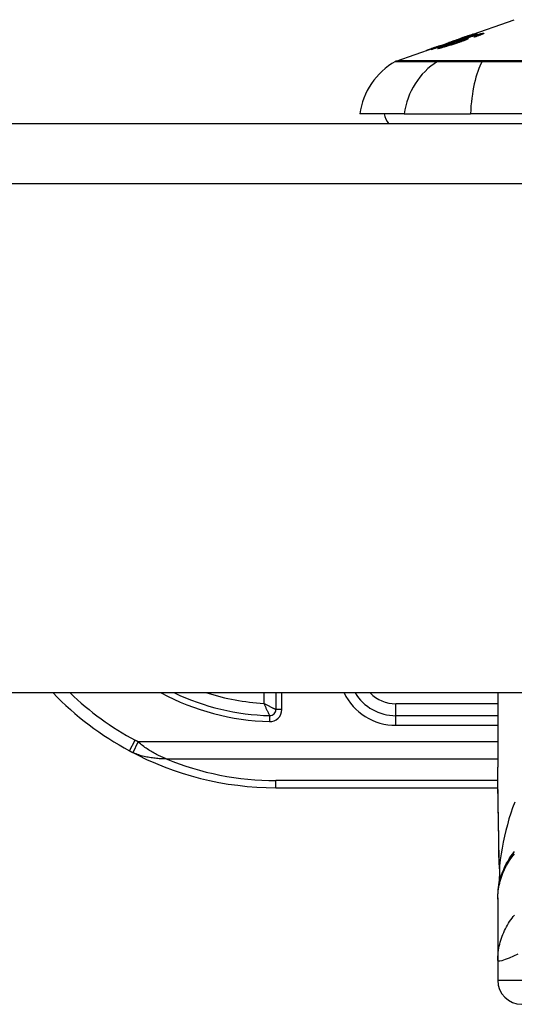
# Model space of a CAD drawing. Header units: inches. Extents: x 17 to 570, y 51 to 268.
# Tile 226 of 256: x 131.457 to 132.268, y 265.94 to 267.555. Entities that reach past the tile are written whole.
import ezdxf

# ---------------------------------------------------------------- set-up
doc = ezdxf.new("R2010")
doc.units = ezdxf.units.IN
doc.header["$MEASUREMENT"] = 0
doc.layers.add('Visible Edges(ANSI)', color=7, linetype='Continuous', lineweight=25)
doc.layers.add('Visible Tangent Edges(ANSI)', color=7, linetype='Continuous', lineweight=25)

msp = doc.modelspace()

# ---------------------------------------------------------------- linework, layer by layer
at = {"layer": 'Visible Edges(ANSI)'}
for p, q in [((132.19, 267.5276), (132.2682, 267.555)), ((132.1447, 267.5118), (132.1798, 267.5241)), ((132.1757, 267.5218), (132.1845, 267.5249)), ((132.1803, 267.5242), (132.1803, 267.5242)), ((132.1845, 267.5249), (132.1845, 267.5245)), ((132.1896, 267.5261), (132.1896, 267.5257)), ((132.1932, 267.5286), (132.1932, 267.5283)), ((132.2066, 267.5318), (132.2066, 267.5315)), ((132.2086, 267.5292), (132.2086, 267.5283)), ((132.2104, 267.5302), (132.2104, 267.529)), ((132.0747, 267.4872), (132.1365, 267.5089)), ((132.1319, 267.5072), (132.1319, 267.5069)), ((132.1443, 267.5116), (132.1443, 267.5116)), ((132.1501, 267.51), (132.1501, 267.5091)), ((132.1608, 267.5173), (132.1689, 267.5202)), ((132.1621, 267.5177), (132.1621, 267.5175)), ((132.1688, 267.5201), (132.1688, 267.5199)), ((132.1771, 267.5201), (132.1771, 267.5197)), ((132.1841, 267.5212), (132.1841, 267.52)), ((132.0876, 267.4003), (132.0148, 267.4003)), ((132.0876, 267.4003), (132.1963, 267.4003)), ((133.0537, 267.4003), (132.1963, 267.4003)), ((77.171, 267.3846), (136.776, 267.3846)), ((136.776, 266.4506), (77.171, 266.4506)), ((131.877, 266.4506), (131.877, 266.4232)), ((132.2412, 266.4506), (132.2412, 266.3286)), ((132.2412, 266.4132), (132.0739, 266.4132)), ((131.877, 266.2951), (132.2414, 266.2951)), ((132.2412, 266.1145), (132.2412, 266.112)), ((132.2412, 266.112), (132.2412, 266.0116)), ((132.2412, 266.0116), (132.2412, 265.9791))]:
    msp.add_line(p, q, dxfattribs=at)
at = {"layer": 'Visible Edges(ANSI)', "flags": 128}
for points in [[(132.1318, 267.5059), (132.1341, 267.5068), (132.1365, 267.5076), (132.1389, 267.5085), (132.1414, 267.5093), (132.1438, 267.5101), (132.1462, 267.511), (132.1486, 267.5118), (132.151, 267.5126), (132.1534, 267.5135), (132.1558, 267.5143), (132.1582, 267.5152), (132.1607, 267.516), (132.1631, 267.5168), (132.1655, 267.5177), (132.1679, 267.5185), (132.1703, 267.5194), (132.1728, 267.5202), (132.1752, 267.521), (132.1776, 267.5219), (132.18, 267.5227), (132.1824, 267.5236), (132.1848, 267.5244), (132.1872, 267.5252), (132.1896, 267.5261)], [(132.2075, 267.5319), (132.2045, 267.5308), (132.2014, 267.5298), (132.1983, 267.5287), (132.1952, 267.5276), (132.1921, 267.5265), (132.189, 267.5255), (132.1859, 267.5244), (132.1828, 267.5233), (132.1797, 267.5222), (132.1765, 267.5212), (132.1734, 267.5201), (132.1703, 267.519), (132.1672, 267.5179), (132.1641, 267.5169), (132.161, 267.5158), (132.1579, 267.5147), (132.1548, 267.5136), (132.1517, 267.5126), (132.1486, 267.5115), (132.1455, 267.5104), (132.1424, 267.5093), (132.1394, 267.5083), (132.1363, 267.5072), (132.1332, 267.5062)], [(132.1823, 267.5245), (132.1816, 267.5242), (132.1809, 267.524), (132.1803, 267.5238), (132.1796, 267.5235), (132.1789, 267.5233), (132.1782, 267.5231), (132.1775, 267.5228), (132.1769, 267.5226), (132.1762, 267.5224), (132.1756, 267.5221), (132.1749, 267.5219), (132.1742, 267.5217), (132.1735, 267.5215), (132.1728, 267.5212), (132.1721, 267.521), (132.1714, 267.5207), (132.1707, 267.5205), (132.17, 267.5203), (132.1693, 267.5201), (132.1687, 267.5199), (132.1682, 267.5197), (132.1676, 267.5195), (132.1671, 267.5193), (132.1667, 267.5192)], [(132.1688, 267.5201), (132.1693, 267.5203), (132.1705, 267.5206), (132.1722, 267.5212), (132.1736, 267.5217), (132.1741, 267.5218), (132.1745, 267.522), (132.1749, 267.5221), (132.1752, 267.5222), (132.1756, 267.5223), (132.176, 267.5225), (132.1764, 267.5226), (132.1768, 267.5227), (132.1772, 267.5229), (132.1777, 267.523), (132.1781, 267.5232), (132.1785, 267.5233), (132.179, 267.5235), (132.1794, 267.5236), (132.1798, 267.5238), (132.1803, 267.5239), (132.1807, 267.5241), (132.1812, 267.5243), (132.1816, 267.5244), (132.1821, 267.5246)], [(132.1712, 267.5185), (132.1726, 267.519), (132.174, 267.5195), (132.1755, 267.52), (132.1769, 267.5204), (132.1783, 267.5209), (132.1797, 267.5214), (132.1812, 267.5219), (132.1826, 267.5224), (132.184, 267.5229), (132.1854, 267.5234), (132.1868, 267.5238), (132.1882, 267.5243), (132.1896, 267.5248), (132.1909, 267.5252), (132.1923, 267.5257), (132.1936, 267.5261), (132.1949, 267.5265), (132.1962, 267.527), (132.1975, 267.5274), (132.1988, 267.5278), (132.2001, 267.5282), (132.2013, 267.5286), (132.2026, 267.529), (132.2038, 267.5294)], [(132.1918, 267.524), (132.1924, 267.5241), (132.1926, 267.524), (132.1926, 267.5238), (132.1921, 267.5235), (132.1914, 267.5231), (132.1905, 267.5226), (132.1897, 267.5223), (132.189, 267.522), (132.1884, 267.5217), (132.1877, 267.5214), (132.187, 267.5211), (132.1862, 267.5208), (132.1854, 267.5205), (132.1845, 267.5202), (132.1836, 267.5199), (132.1827, 267.5195), (132.1818, 267.5192), (132.1808, 267.5188), (132.1798, 267.5185), (132.1788, 267.5181), (132.1777, 267.5178), (132.1767, 267.5174), (132.1756, 267.5171), (132.1745, 267.5167)], [(132.1896, 267.5261), (132.1891, 267.5259), (132.1886, 267.5257), (132.1881, 267.5256), (132.1876, 267.5254), (132.1871, 267.5253), (132.1866, 267.5251), (132.1861, 267.525), (132.1856, 267.5248), (132.1851, 267.5247), (132.1846, 267.5245), (132.1842, 267.5244), (132.1837, 267.5242), (132.1833, 267.5241), (132.1828, 267.524), (132.1823, 267.5238), (132.1817, 267.5236), (132.1811, 267.5234), (132.1803, 267.5232), (132.1796, 267.523), (132.1788, 267.5228), (132.178, 267.5225), (132.1772, 267.5223), (132.1764, 267.522), (132.1757, 267.5218)], [(132.2053, 267.5293), (132.2034, 267.5287), (132.2014, 267.5281), (132.1992, 267.5274), (132.197, 267.5267), (132.1949, 267.5261), (132.1931, 267.5255), (132.1916, 267.525), (132.1906, 267.5246), (132.1898, 267.5244), (132.1889, 267.5241), (132.1881, 267.5238), (132.1872, 267.5235), (132.1864, 267.5232), (132.1855, 267.5229), (132.1846, 267.5226), (132.1838, 267.5224), (132.1829, 267.5221), (132.1821, 267.5218), (132.1812, 267.5215), (132.1804, 267.5212), (132.1796, 267.5209), (132.1787, 267.5206), (132.1779, 267.5203), (132.1771, 267.5201)], [(132.1771, 267.5201), (132.1779, 267.5203), (132.1786, 267.5205), (132.1793, 267.5207), (132.18, 267.521), (132.1807, 267.5212), (132.1814, 267.5214), (132.1821, 267.5216), (132.1828, 267.5218), (132.1834, 267.522), (132.1841, 267.5222), (132.1848, 267.5224), (132.1854, 267.5226), (132.1861, 267.5227), (132.1868, 267.5229), (132.1874, 267.5231), (132.1881, 267.5233), (132.1887, 267.5234), (132.1892, 267.5235), (132.1898, 267.5237), (132.1903, 267.5238), (132.1907, 267.5239), (132.1911, 267.5239), (132.1915, 267.524), (132.1918, 267.524)], [(132.1932, 267.5286), (132.1931, 267.5286), (132.1929, 267.5285), (132.1925, 267.5284), (132.1921, 267.5283), (132.1915, 267.5281), (132.1908, 267.5279), (132.1902, 267.5276), (132.1896, 267.5274), (132.189, 267.5272), (132.1885, 267.527), (132.1879, 267.5268), (132.1873, 267.5266), (132.1866, 267.5264), (132.186, 267.5262), (132.1853, 267.526), (132.1847, 267.5257), (132.184, 267.5255), (132.1833, 267.5252), (132.1826, 267.525), (132.1819, 267.5248), (132.1812, 267.5245), (132.1805, 267.5243), (132.1797, 267.524), (132.179, 267.5238)], [(132.179, 267.5238), (132.1791, 267.5238), (132.1791, 267.5238), (132.1792, 267.5238), (132.1792, 267.5238), (132.1793, 267.5239), (132.1793, 267.5239), (132.1794, 267.5239), (132.1794, 267.5239), (132.1795, 267.5239), (132.1795, 267.5239), (132.1796, 267.524), (132.1796, 267.524), (132.1797, 267.524), (132.1797, 267.524), (132.1798, 267.524), (132.1798, 267.5241), (132.1799, 267.5241), (132.1799, 267.5241), (132.18, 267.5241), (132.1801, 267.5241), (132.1801, 267.5241), (132.1802, 267.5242), (132.1802, 267.5242), (132.1803, 267.5242)], [(132.1803, 267.5242), (132.182, 267.5248), (132.1836, 267.5254), (132.1853, 267.526), (132.1869, 267.5265), (132.1885, 267.5271), (132.1901, 267.5276), (132.1915, 267.5281), (132.1927, 267.5286), (132.1938, 267.5289), (132.1948, 267.5293), (132.1956, 267.5296), (132.1963, 267.5298), (132.197, 267.53), (132.1976, 267.5302), (132.1981, 267.5304), (132.1987, 267.5306), (132.1991, 267.5308), (132.1995, 267.5309), (132.1998, 267.531), (132.2001, 267.5311), (132.2003, 267.5312), (132.2005, 267.5312), (132.2006, 267.5312), (132.2007, 267.5313)], [(132.1821, 267.5246), (132.1828, 267.5248), (132.1836, 267.5251), (132.1843, 267.5254), (132.1851, 267.5256), (132.1858, 267.5259), (132.1865, 267.5261), (132.1872, 267.5264), (132.1879, 267.5266), (132.1885, 267.5268), (132.1891, 267.5271), (132.1897, 267.5273), (132.1903, 267.5275), (132.1908, 267.5277), (132.1913, 267.5278), (132.1917, 267.528), (132.192, 267.5281), (132.1924, 267.5283), (132.1926, 267.5284), (132.1928, 267.5285), (132.193, 267.5285), (132.1931, 267.5286), (132.1932, 267.5286), (132.1932, 267.5286), (132.1932, 267.5286)], [(132.2007, 267.5313), (132.2007, 267.5312), (132.2007, 267.5312), (132.2005, 267.5311), (132.2002, 267.531), (132.1998, 267.5308), (132.1993, 267.5306), (132.1987, 267.5304), (132.1981, 267.5301), (132.1973, 267.5298), (132.1964, 267.5295), (132.1954, 267.5292), (132.1944, 267.5288), (132.1933, 267.5284), (132.1922, 267.528), (132.1912, 267.5276), (132.1902, 267.5273), (132.1892, 267.5269), (132.1883, 267.5266), (132.1873, 267.5262), (132.1864, 267.5259), (132.1854, 267.5255), (132.1844, 267.5252), (132.1834, 267.5248), (132.1823, 267.5245)], [(132.1845, 267.5249), (132.1855, 267.5252), (132.1866, 267.5255), (132.1876, 267.5258), (132.1886, 267.5262), (132.1896, 267.5265), (132.1906, 267.5268), (132.1916, 267.5271), (132.1926, 267.5274), (132.1935, 267.5277), (132.1945, 267.528), (132.1954, 267.5283), (132.1963, 267.5285), (132.1971, 267.5288), (132.198, 267.5291), (132.1988, 267.5293), (132.1996, 267.5296), (132.2004, 267.5298), (132.2013, 267.5301), (132.2021, 267.5304), (132.203, 267.5307), (132.2039, 267.5309), (132.2048, 267.5312), (132.2057, 267.5315), (132.2066, 267.5318)], [(132.2019, 267.5267), (132.2022, 267.5268), (132.2025, 267.5269), (132.2029, 267.527), (132.2032, 267.5271), (132.2035, 267.5273), (132.2038, 267.5274), (132.2041, 267.5275), (132.2044, 267.5276), (132.2047, 267.5277), (132.205, 267.5278), (132.2053, 267.5279), (132.2056, 267.528), (132.2059, 267.5281), (132.2062, 267.5282), (132.2064, 267.5283), (132.2067, 267.5285), (132.207, 267.5286), (132.2072, 267.5287), (132.2075, 267.5288), (132.2077, 267.5288), (132.208, 267.5289), (132.2082, 267.529), (132.2084, 267.5291), (132.2086, 267.5292)], [(132.2052, 267.5271), (132.205, 267.5271), (132.2049, 267.5271), (132.2048, 267.5271), (132.2046, 267.527), (132.2045, 267.527), (132.2043, 267.527), (132.2042, 267.527), (132.2041, 267.527), (132.2039, 267.527), (132.2038, 267.5269), (132.2037, 267.5269), (132.2035, 267.5269), (132.2034, 267.5269), (132.2033, 267.5269), (132.2031, 267.5269), (132.203, 267.5268), (132.2029, 267.5268), (132.2027, 267.5268), (132.2026, 267.5268), (132.2025, 267.5268), (132.2023, 267.5267), (132.2022, 267.5267), (132.2021, 267.5267), (132.2019, 267.5267)], [(132.2038, 267.5294), (132.2046, 267.5296), (132.2054, 267.5299), (132.2062, 267.5301), (132.2069, 267.5303), (132.2077, 267.5305), (132.2084, 267.5307), (132.2091, 267.5309), (132.2098, 267.5311), (132.2105, 267.5313), (132.2111, 267.5315), (132.2117, 267.5317), (132.2123, 267.5318), (132.2129, 267.5319), (132.2134, 267.5321), (132.2139, 267.5322), (132.2144, 267.5323), (132.2149, 267.5324), (132.2153, 267.5325), (132.2157, 267.5326), (132.216, 267.5326), (132.2164, 267.5327), (132.2167, 267.5327), (132.217, 267.5328), (132.2172, 267.5328)], [(132.2172, 267.5328), (132.2176, 267.5328), (132.2179, 267.5328), (132.2181, 267.5328), (132.2182, 267.5327), (132.2183, 267.5327), (132.2183, 267.5326), (132.2182, 267.5324), (132.218, 267.5323), (132.2177, 267.5321), (132.2173, 267.5319), (132.2169, 267.5316), (132.2164, 267.5314), (132.2157, 267.5311), (132.2151, 267.5308), (132.2143, 267.5305), (132.2135, 267.5302), (132.2126, 267.5298), (132.2117, 267.5294), (132.2107, 267.5291), (132.2096, 267.5287), (132.2086, 267.5283), (132.2075, 267.5279), (132.2063, 267.5275), (132.2052, 267.5271)], [(132.2098, 267.5303), (132.2097, 267.5303), (132.2096, 267.5303), (132.2095, 267.5302), (132.2094, 267.5302), (132.2093, 267.5302), (132.2091, 267.5302), (132.209, 267.5302), (132.2088, 267.5301), (132.2087, 267.5301), (132.2085, 267.5301), (132.2083, 267.53), (132.2081, 267.53), (132.2079, 267.5299), (132.2077, 267.5299), (132.2075, 267.5298), (132.2073, 267.5298), (132.2071, 267.5297), (132.2069, 267.5297), (132.2066, 267.5296), (132.2064, 267.5295), (132.2061, 267.5295), (132.2059, 267.5294), (132.2056, 267.5293), (132.2053, 267.5293)], [(132.2066, 267.5318), (132.2066, 267.5318), (132.2067, 267.5318), (132.2067, 267.5318), (132.2067, 267.5318), (132.2068, 267.5318), (132.2068, 267.5318), (132.2069, 267.5318), (132.2069, 267.5318), (132.2069, 267.5318), (132.207, 267.5318), (132.207, 267.5318), (132.2071, 267.5318), (132.2071, 267.5319), (132.2071, 267.5319), (132.2072, 267.5319), (132.2072, 267.5319), (132.2073, 267.5319), (132.2073, 267.5319), (132.2073, 267.5319), (132.2074, 267.5319), (132.2074, 267.5319), (132.2075, 267.5319), (132.2075, 267.5319), (132.2075, 267.5319)], [(132.2086, 267.5292), (132.2088, 267.5293), (132.209, 267.5294), (132.2092, 267.5295), (132.2094, 267.5296), (132.2095, 267.5296), (132.2097, 267.5297), (132.2098, 267.5298), (132.2099, 267.5299), (132.2101, 267.5299), (132.2101, 267.53), (132.2102, 267.53), (132.2103, 267.5301), (132.2103, 267.5301), (132.2104, 267.5302), (132.2104, 267.5302), (132.2104, 267.5302), (132.2104, 267.5303), (132.2103, 267.5303), (132.2103, 267.5303), (132.2102, 267.5303), (132.2101, 267.5303), (132.2101, 267.5303), (132.21, 267.5303), (132.2098, 267.5303)], [(132.1243, 267.5045), (132.1242, 267.5045), (132.1244, 267.5046), (132.1247, 267.5047), (132.1251, 267.5049), (132.1258, 267.5051), (132.1266, 267.5054), (132.1275, 267.5057), (132.1284, 267.506), (132.1292, 267.5063), (132.13, 267.5066), (132.1308, 267.5069), (132.1317, 267.5072), (132.1326, 267.5075), (132.1335, 267.5078), (132.1345, 267.5082), (132.1355, 267.5085), (132.1365, 267.5089), (132.1376, 267.5093), (132.1387, 267.5096), (132.1398, 267.51), (132.1409, 267.5104), (132.142, 267.5108), (132.1431, 267.5112), (132.1443, 267.5116)], [(132.1489, 267.5127), (132.1468, 267.512), (132.1448, 267.5113), (132.1428, 267.5107), (132.1409, 267.51), (132.139, 267.5093), (132.1371, 267.5087), (132.1354, 267.5081), (132.1338, 267.5076), (132.1325, 267.5071), (132.1313, 267.5068), (132.1303, 267.5064), (132.1295, 267.5062), (132.1287, 267.5059), (132.128, 267.5057), (132.1273, 267.5054), (132.1267, 267.5053), (132.1262, 267.5051), (132.1257, 267.5049), (132.1253, 267.5048), (132.125, 267.5047), (132.1247, 267.5046), (132.1245, 267.5046), (132.1244, 267.5045), (132.1243, 267.5045)], [(132.1332, 267.5062), (132.1332, 267.5062), (132.1331, 267.5061), (132.1331, 267.5061), (132.133, 267.5061), (132.1329, 267.5061), (132.1329, 267.5061), (132.1328, 267.5061), (132.1328, 267.5061), (132.1327, 267.5061), (132.1326, 267.5061), (132.1326, 267.5061), (132.1325, 267.5061), (132.1324, 267.5061), (132.1324, 267.506), (132.1323, 267.506), (132.1323, 267.506), (132.1322, 267.506), (132.1321, 267.506), (132.1321, 267.506), (132.132, 267.506), (132.1319, 267.506), (132.1319, 267.506), (132.1318, 267.506), (132.1318, 267.5059)], [(132.1319, 267.5072), (132.132, 267.5072), (132.1321, 267.5072), (132.1324, 267.5073), (132.1328, 267.5074), (132.1332, 267.5076), (132.1338, 267.5078), (132.1344, 267.508), (132.1351, 267.5082), (132.1358, 267.5084), (132.1365, 267.5087), (132.1372, 267.5089), (132.1379, 267.5092), (132.1387, 267.5094), (132.1395, 267.5097), (132.1403, 267.51), (132.1411, 267.5102), (132.142, 267.5105), (132.1428, 267.5108), (132.1437, 267.5111), (132.1446, 267.5114), (132.1455, 267.5118), (132.1464, 267.5121), (132.1473, 267.5124), (132.1482, 267.5127)], [(132.1459, 267.5122), (132.1448, 267.5118), (132.1437, 267.5114), (132.1426, 267.511), (132.1416, 267.5106), (132.1405, 267.5103), (132.1395, 267.5099), (132.1385, 267.5096), (132.1375, 267.5092), (132.1366, 267.5089), (132.1358, 267.5086), (132.135, 267.5083), (132.1344, 267.5081), (132.1339, 267.5079), (132.1335, 267.5078), (132.1331, 267.5077), (132.1328, 267.5076), (132.1326, 267.5075), (132.1324, 267.5074), (132.1322, 267.5073), (132.132, 267.5072), (132.1319, 267.5072), (132.1319, 267.5072), (132.1319, 267.5072), (132.1319, 267.5072)], [(132.1434, 267.5075), (132.1424, 267.5075), (132.143, 267.508), (132.1454, 267.5091), (132.1478, 267.5101), (132.1489, 267.5105), (132.1498, 267.5108), (132.1508, 267.5112), (132.1519, 267.5116), (132.153, 267.512), (132.1541, 267.5124), (132.1552, 267.5128), (132.1563, 267.5132), (132.1575, 267.5136), (132.1587, 267.5141), (132.1599, 267.5145), (132.1611, 267.5149), (132.1623, 267.5154), (132.1636, 267.5158), (132.1649, 267.5163), (132.1661, 267.5167), (132.1674, 267.5171), (132.1687, 267.5176), (132.1699, 267.518), (132.1712, 267.5185)], [(132.1745, 267.5167), (132.1729, 267.5162), (132.1714, 267.5156), (132.1697, 267.5151), (132.1681, 267.5146), (132.1665, 267.514), (132.1649, 267.5135), (132.1632, 267.513), (132.1616, 267.5125), (132.1599, 267.512), (132.1581, 267.5114), (132.1561, 267.5108), (132.1541, 267.5102), (132.1522, 267.5097), (132.1506, 267.5092), (132.1494, 267.5089), (132.1484, 267.5087), (132.1476, 267.5084), (132.1468, 267.5082), (132.1461, 267.5081), (132.1454, 267.5079), (132.1448, 267.5078), (132.1443, 267.5077), (132.1438, 267.5076), (132.1434, 267.5075)], [(132.1443, 267.5116), (132.1444, 267.5116), (132.1444, 267.5117), (132.1445, 267.5117), (132.1446, 267.5117), (132.1446, 267.5117), (132.1447, 267.5118), (132.1448, 267.5118), (132.1448, 267.5118), (132.1449, 267.5118), (132.145, 267.5118), (132.145, 267.5119), (132.1451, 267.5119), (132.1452, 267.5119), (132.1452, 267.5119), (132.1453, 267.512), (132.1454, 267.512), (132.1454, 267.512), (132.1455, 267.512), (132.1456, 267.5121), (132.1457, 267.5121), (132.1457, 267.5121), (132.1458, 267.5121), (132.1459, 267.5121), (132.1459, 267.5122)], [(132.1482, 267.5127), (132.1491, 267.513), (132.1499, 267.5133), (132.1508, 267.5136), (132.1516, 267.5139), (132.1524, 267.5142), (132.1532, 267.5144), (132.154, 267.5147), (132.1548, 267.515), (132.1555, 267.5153), (132.1562, 267.5155), (132.1569, 267.5158), (132.1575, 267.516), (132.1582, 267.5162), (132.1588, 267.5164), (132.1594, 267.5167), (132.16, 267.5169), (132.1605, 267.5171), (132.161, 267.5173), (132.1614, 267.5174), (132.1617, 267.5176), (132.1619, 267.5176), (132.1621, 267.5177), (132.1621, 267.5177), (132.1621, 267.5177)], [(132.1667, 267.5192), (132.1665, 267.5191), (132.1663, 267.5191), (132.1661, 267.519), (132.1659, 267.5189), (132.1656, 267.5188), (132.1653, 267.5186), (132.165, 267.5185), (132.1646, 267.5184), (132.1642, 267.5182), (132.1638, 267.5181), (132.1633, 267.5179), (132.1628, 267.5177), (132.1623, 267.5175), (132.1617, 267.5173), (132.161, 267.5171), (132.1601, 267.5167), (132.1591, 267.5164), (132.1578, 267.5159), (132.1564, 267.5154), (132.155, 267.5149), (132.1535, 267.5144), (132.1519, 267.5138), (132.1504, 267.5133), (132.1489, 267.5127)], [(132.1637, 267.5153), (132.1626, 267.515), (132.1615, 267.5146), (132.1605, 267.5142), (132.1595, 267.5138), (132.1584, 267.5135), (132.1575, 267.5131), (132.1565, 267.5127), (132.1555, 267.5124), (132.1547, 267.5121), (132.1538, 267.5117), (132.1531, 267.5115), (132.1524, 267.5112), (132.1518, 267.5109), (132.1513, 267.5107), (132.1509, 267.5105), (132.1506, 267.5104), (132.1503, 267.5102), (132.1502, 267.5101), (132.1501, 267.5101), (132.1501, 267.51), (132.1501, 267.51), (132.1502, 267.51), (132.1504, 267.51), (132.1506, 267.51)], [(132.1506, 267.51), (132.1509, 267.51), (132.1511, 267.5101), (132.1514, 267.5102), (132.1518, 267.5102), (132.1522, 267.5103), (132.1526, 267.5104), (132.1531, 267.5106), (132.1536, 267.5107), (132.1542, 267.5108), (132.1548, 267.511), (132.1554, 267.5112), (132.156, 267.5114), (132.1566, 267.5115), (132.1573, 267.5117), (132.158, 267.5119), (132.1589, 267.5122), (132.16, 267.5125), (132.1613, 267.513), (132.1629, 267.5135), (132.1646, 267.514), (132.1663, 267.5146), (132.168, 267.5151), (132.1697, 267.5157), (132.1714, 267.5162)], [(132.1621, 267.5177), (132.1621, 267.5177), (132.1621, 267.5177), (132.1621, 267.5177), (132.162, 267.5177), (132.162, 267.5177), (132.162, 267.5177), (132.1619, 267.5177), (132.1619, 267.5177), (132.1618, 267.5177), (132.1618, 267.5176), (132.1617, 267.5176), (132.1617, 267.5176), (132.1616, 267.5176), (132.1615, 267.5176), (132.1615, 267.5175), (132.1614, 267.5175), (132.1613, 267.5175), (132.1612, 267.5175), (132.1612, 267.5175), (132.1611, 267.5174), (132.161, 267.5174), (132.1609, 267.5174), (132.1609, 267.5174), (132.1608, 267.5173)], [(132.1834, 267.5213), (132.183, 267.5212), (132.1824, 267.5211), (132.1817, 267.521), (132.1809, 267.5207), (132.1799, 267.5205), (132.1789, 267.5202), (132.1779, 267.5199), (132.177, 267.5197), (132.1761, 267.5194), (132.1754, 267.5192), (132.1746, 267.5189), (132.1738, 267.5187), (132.173, 267.5184), (132.1721, 267.5182), (132.1713, 267.5179), (132.1704, 267.5176), (132.1696, 267.5173), (132.1687, 267.517), (132.1679, 267.5168), (132.1671, 267.5165), (132.1662, 267.5162), (132.1654, 267.5159), (132.1646, 267.5156), (132.1637, 267.5153)], [(132.1689, 267.5202), (132.1689, 267.5202), (132.1689, 267.5202), (132.1689, 267.5202), (132.1689, 267.5202), (132.1689, 267.5201), (132.1689, 267.5201), (132.1689, 267.5201), (132.1689, 267.5201), (132.1688, 267.5201), (132.1688, 267.5201), (132.1688, 267.5201), (132.1688, 267.5201), (132.1688, 267.5201), (132.1688, 267.5201), (132.1688, 267.5201), (132.1688, 267.5201), (132.1688, 267.5201), (132.1688, 267.5201), (132.1688, 267.5201), (132.1688, 267.5201), (132.1688, 267.5201), (132.1688, 267.5201), (132.1688, 267.5201), (132.1688, 267.5201)], [(132.1714, 267.5162), (132.1726, 267.5167), (132.1738, 267.5171), (132.1751, 267.5175), (132.1762, 267.5179), (132.1773, 267.5183), (132.1784, 267.5187), (132.1794, 267.5191), (132.1804, 267.5195), (132.1812, 267.5198), (132.1819, 267.5201), (132.1824, 267.5203), (132.1828, 267.5205), (132.1832, 267.5206), (132.1834, 267.5208), (132.1837, 267.5209), (132.1838, 267.521), (132.184, 267.5211), (132.184, 267.5212), (132.1841, 267.5212), (132.184, 267.5213), (132.184, 267.5213), (132.1838, 267.5213), (132.1837, 267.5213), (132.1834, 267.5213)], [(132.2426, 266.2101), (132.2422, 266.2402), (132.2417, 266.2701), (132.2413, 266.2996), (132.2412, 266.3286)], [(132.244, 266.162), (132.2431, 266.1858), (132.2426, 266.2101)], [(132.2412, 266.1145), (132.2413, 266.1191), (132.2415, 266.1238), (132.242, 266.1285), (132.2427, 266.1332), (132.2435, 266.1379), (132.2446, 266.1426), (132.2458, 266.1473), (132.2473, 266.152), (132.2489, 266.1566), (132.2508, 266.1611), (132.2528, 266.1656), (132.255, 266.17), (132.2574, 266.1742), (132.26, 266.1784), (132.2627, 266.1825), (132.2656, 266.1864), (132.2687, 266.1902)], [(132.244, 266.162), (132.2439, 266.1468), (132.2424, 266.1317)]]:
    msp.add_lwpolyline(points, dxfattribs=at)
at = {"layer": 'Visible Edges(ANSI)'}
for centre, radius, start, end in [((132.1318, 267.384), 0.1181, 119.8169, 172.0587), ((132.0779, 267.478), 0.00984, 109.29, 119.8169), ((132.0935, 267.4082), 0.0394, 191.537, 216.8699), ((131.877, 266.802), 0.5069, 223.883, 241.7521), ((131.877, 266.802), 0.3888, 244.6591, 268.5116), ((132.0739, 266.4919), 0.0787, 211.6615, 270), ((131.8672, 266.4232), 0.00984, 268.5116, 0), ((131.877, 266.802), 0.5069, 241.7521, 270), ((132.2805, 265.9791), 0.0394, 180, 270)]:
    msp.add_arc(centre, radius, start, end, dxfattribs=at)
at = {"layer": 'Visible Tangent Edges(ANSI)'}
for p, q in [((132.1821, 267.5246), (132.1821, 267.5244)), ((132.1918, 267.524), (132.1918, 267.5233)), ((132.2007, 267.5313), (132.2007, 267.5312)), ((132.2038, 267.5294), (132.2038, 267.5288)), ((132.2172, 267.5328), (132.2172, 267.5318)), ((132.1319, 267.5072), (132.1319, 267.507)), ((132.1482, 267.5127), (132.1482, 267.5125)), ((132.1506, 267.51), (132.1506, 267.5092)), ((132.1688, 267.5201), (132.1688, 267.5199)), ((132.1712, 267.5185), (132.1712, 267.5179)), ((132.1714, 267.5162), (132.1714, 267.5156)), ((132.1445, 267.4873), (132.1443, 267.4873)), ((132.2167, 267.4873), (132.2162, 267.4873)), ((136.776, 267.2856), (77.171, 267.2856)), ((131.8573, 266.4506), (131.8573, 266.4334)), ((131.8868, 266.4232), (131.8868, 266.4506)), ((132.0739, 266.4132), (132.0739, 266.4329)), ((132.2412, 266.4329), (132.0739, 266.4329)), ((131.8669, 266.4133), (131.8666, 266.4035)), ((131.8868, 266.4232), (131.877, 266.4232)), ((132.0739, 266.3974), (132.0739, 266.4132)), ((132.0739, 266.3974), (132.2412, 266.3974)), ((131.6371, 266.3554), (131.6464, 266.3728)), ((131.6428, 266.3527), (131.6511, 266.3704)), ((132.2412, 266.3704), (131.6511, 266.3704)), ((131.6971, 266.3426), (132.2412, 266.3426)), ((131.877, 266.2951), (131.877, 266.3066)), ((132.2413, 266.3066), (131.877, 266.3066)), ((132.2412, 265.9791), (132.438, 265.9791))]:
    msp.add_line(p, q, dxfattribs=at)
at = {"layer": 'Visible Tangent Edges(ANSI)', "flags": 128}
for points in [[(132.073, 267.4865), (132.0732, 267.4865), (132.0735, 267.4865), (132.0741, 267.4865), (132.075, 267.4865), (132.0761, 267.4865), (132.0774, 267.4865), (132.079, 267.4865), (132.0808, 267.4865), (132.0829, 267.4865), (132.0852, 267.4865), (132.0877, 267.4864), (132.0905, 267.4864), (132.0935, 267.4864), (132.0967, 267.4864), (132.1002, 267.4864), (132.1039, 267.4864), (132.1079, 267.4864), (132.1121, 267.4864), (132.1165, 267.4864), (132.1212, 267.4863), (132.1261, 267.4863), (132.1313, 267.4863), (132.1366, 267.4863), (132.1422, 267.4863)], [(132.1443, 267.4873), (132.1387, 267.4873), (132.1333, 267.4873), (132.1281, 267.4873), (132.1232, 267.4873), (132.1185, 267.4873), (132.1141, 267.4873), (132.1098, 267.4873), (132.1058, 267.4873), (132.1021, 267.4873), (132.0986, 267.4873), (132.0953, 267.4873), (132.0923, 267.4873), (132.0895, 267.4873), (132.0869, 267.4873), (132.0846, 267.4873), (132.0825, 267.4873), (132.0807, 267.4873), (132.0791, 267.4873), (132.0777, 267.4873), (132.0766, 267.4872), (132.0758, 267.4872), (132.0752, 267.4872), (132.0748, 267.4872), (132.0747, 267.4872)], [(132.1422, 267.4863), (132.1437, 267.4863), (132.1454, 267.4863), (132.1473, 267.4863), (132.1493, 267.4863), (132.1514, 267.4863), (132.1537, 267.4862), (132.1562, 267.4862), (132.1588, 267.4862), (132.1615, 267.4862), (132.1643, 267.4862), (132.1673, 267.4862), (132.1704, 267.4862), (132.1736, 267.4862), (132.1769, 267.4862), (132.1804, 267.4862), (132.1839, 267.4862), (132.1876, 267.4862), (132.1913, 267.4862), (132.1951, 267.4863), (132.1991, 267.4863), (132.2031, 267.4863), (132.2071, 267.4863), (132.2113, 267.4863), (132.2154, 267.4863)], [(132.2162, 267.4873), (132.2121, 267.4873), (132.2081, 267.4873), (132.2041, 267.4873), (132.2002, 267.4873), (132.1964, 267.4873), (132.1927, 267.4873), (132.189, 267.4873), (132.1855, 267.4873), (132.182, 267.4873), (132.1787, 267.4873), (132.1754, 267.4873), (132.1723, 267.4873), (132.1692, 267.4873), (132.1663, 267.4873), (132.1635, 267.4873), (132.1609, 267.4873), (132.1583, 267.4873), (132.1559, 267.4873), (132.1537, 267.4873), (132.1515, 267.4873), (132.1495, 267.4873), (132.1477, 267.4873), (132.146, 267.4873), (132.1445, 267.4873)], [(132.2154, 267.4863), (132.2484, 267.4863), (132.2816, 267.4863)], [(132.2826, 267.4873), (132.266, 267.4873), (132.2495, 267.4873), (132.2331, 267.4873), (132.2167, 267.4873)], [(131.877, 266.4232), (131.8769, 266.4232), (131.8767, 266.4233), (131.8764, 266.4235), (131.876, 266.4237), (131.8755, 266.4239), (131.8749, 266.4242), (131.8742, 266.4246), (131.8734, 266.425), (131.8726, 266.4254), (131.8718, 266.4258), (131.8709, 266.4263), (131.8699, 266.4268), (131.869, 266.4273), (131.868, 266.4278), (131.867, 266.4283), (131.8659, 266.4289), (131.8649, 266.4294), (131.8638, 266.43), (131.8627, 266.4305), (131.8617, 266.4311), (131.8606, 266.4317), (131.8595, 266.4322), (131.8584, 266.4328), (131.8573, 266.4334)], [(131.8573, 266.4334), (131.8578, 266.4323), (131.8584, 266.4312), (131.8589, 266.43), (131.8594, 266.4289), (131.8599, 266.4278), (131.8604, 266.4267), (131.8609, 266.4257), (131.8614, 266.4246), (131.8619, 266.4235), (131.8624, 266.4225), (131.8629, 266.4215), (131.8634, 266.4205), (131.8639, 266.4195), (131.8643, 266.4186), (131.8647, 266.4177), (131.8651, 266.4169), (131.8655, 266.4162), (131.8658, 266.4155), (131.8661, 266.4149), (131.8664, 266.4143), (131.8666, 266.4139), (131.8668, 266.4136), (131.8669, 266.4134), (131.8669, 266.4133)], [(131.6511, 266.3704), (131.6509, 266.3705), (131.6507, 266.3706), (131.6505, 266.3707), (131.6503, 266.3708), (131.6501, 266.3709), (131.6499, 266.371), (131.6497, 266.3711), (131.6495, 266.3712), (131.6493, 266.3713), (131.6491, 266.3714), (131.6489, 266.3715), (131.6487, 266.3716), (131.6485, 266.3717), (131.6483, 266.3718), (131.6481, 266.3719), (131.648, 266.372), (131.6478, 266.3721), (131.6476, 266.3722), (131.6474, 266.3723), (131.6472, 266.3724), (131.647, 266.3725), (131.6468, 266.3726), (131.6466, 266.3727), (131.6464, 266.3728)], [(131.6971, 266.3426), (131.6952, 266.3434), (131.6932, 266.3442), (131.6913, 266.345), (131.6893, 266.3458), (131.6874, 266.3467), (131.6854, 266.3476), (131.6835, 266.3486), (131.6815, 266.3496), (131.6796, 266.3506), (131.6776, 266.3516), (131.6757, 266.3527), (131.6738, 266.3538), (131.6718, 266.3549), (131.6699, 266.3561), (131.668, 266.3573), (131.6661, 266.3586), (131.6642, 266.3599), (131.6623, 266.3612), (131.6604, 266.3626), (131.6585, 266.3641), (131.6566, 266.3656), (131.6548, 266.3671), (131.6529, 266.3688), (131.6511, 266.3704)], [(131.6371, 266.3554), (131.6373, 266.3553), (131.6376, 266.3552), (131.6378, 266.3551), (131.638, 266.3549), (131.6383, 266.3548), (131.6385, 266.3547), (131.6387, 266.3546), (131.639, 266.3545), (131.6392, 266.3544), (131.6394, 266.3542), (131.6397, 266.3541), (131.6399, 266.354), (131.6401, 266.3539), (131.6404, 266.3538), (131.6406, 266.3537), (131.6409, 266.3536), (131.6411, 266.3534), (131.6413, 266.3533), (131.6416, 266.3532), (131.6418, 266.3531), (131.6421, 266.353), (131.6423, 266.3529), (131.6425, 266.3528), (131.6428, 266.3527)], [(131.6428, 266.3527), (131.645, 266.3518), (131.6473, 266.3509), (131.6495, 266.3501), (131.6518, 266.3493), (131.654, 266.3487), (131.6563, 266.348), (131.6586, 266.3474), (131.6609, 266.3469), (131.6632, 266.3464), (131.6655, 266.3459), (131.6677, 266.3455), (131.67, 266.3451), (131.6723, 266.3447), (131.6746, 266.3444), (131.6769, 266.3441), (131.6791, 266.3438), (131.6814, 266.3436), (131.6837, 266.3433), (131.6859, 266.3432), (131.6882, 266.343), (131.6904, 266.3429), (131.6927, 266.3427), (131.6949, 266.3427), (131.6971, 266.3426)], [(132.2428, 266.2107), (132.2427, 266.2157), (132.2426, 266.2207), (132.2425, 266.2257), (132.2424, 266.2307), (132.2424, 266.2357), (132.2423, 266.2407), (132.2422, 266.2457), (132.2421, 266.2507), (132.242, 266.2556), (132.2419, 266.2606), (132.2418, 266.2655), (132.2417, 266.2705), (132.2417, 266.2754), (132.2416, 266.2803), (132.2415, 266.2852), (132.2415, 266.2901), (132.2414, 266.2949), (132.2413, 266.2998), (132.2413, 266.3046), (132.2413, 266.3095), (132.2412, 266.3143), (132.2412, 266.3191), (132.2412, 266.3239), (132.2412, 266.3286)], [(132.2689, 266.2714), (132.2655, 266.2623), (132.2624, 266.2531), (132.2595, 266.2438), (132.2569, 266.2344), (132.2544, 266.2249), (132.2521, 266.2154), (132.2501, 266.2058), (132.2483, 266.1961), (132.2467, 266.1865), (132.2453, 266.1768), (132.2441, 266.167)], [(132.2426, 266.2101), (132.2426, 266.2101), (132.2426, 266.2101), (132.2426, 266.2101), (132.2426, 266.2102), (132.2426, 266.2102), (132.2426, 266.2102), (132.2426, 266.2102), (132.2427, 266.2103), (132.2427, 266.2103), (132.2427, 266.2103), (132.2427, 266.2103), (132.2427, 266.2104), (132.2427, 266.2104), (132.2427, 266.2104), (132.2427, 266.2104), (132.2427, 266.2105), (132.2427, 266.2105), (132.2427, 266.2105), (132.2427, 266.2105), (132.2427, 266.2106), (132.2428, 266.2106), (132.2428, 266.2106), (132.2428, 266.2106), (132.2428, 266.2107)], [(132.2441, 266.167), (132.244, 266.1688), (132.2439, 266.1706), (132.2439, 266.1724), (132.2438, 266.1742), (132.2437, 266.176), (132.2436, 266.1778), (132.2436, 266.1796), (132.2435, 266.1814), (132.2435, 266.1832), (132.2434, 266.185), (132.2433, 266.1868), (132.2433, 266.1886), (132.2432, 266.1904), (132.2432, 266.1923), (132.2431, 266.1941), (132.2431, 266.1959), (132.2431, 266.1978), (132.243, 266.1996), (132.243, 266.2014), (132.2429, 266.2033), (132.2429, 266.2051), (132.2429, 266.207), (132.2428, 266.2088), (132.2428, 266.2107)], [(132.2412, 266.112), (132.2412, 266.1154), (132.2414, 266.1187), (132.2416, 266.122), (132.242, 266.1254), (132.2424, 266.1287), (132.2429, 266.132), (132.2436, 266.1354), (132.2443, 266.1387), (132.2452, 266.142), (132.2461, 266.1452), (132.2471, 266.1485), (132.2483, 266.1517), (132.2495, 266.1549), (132.2508, 266.158), (132.2523, 266.1611), (132.2538, 266.1642), (132.2554, 266.1672), (132.257, 266.1702), (132.2588, 266.1731), (132.2606, 266.1759), (132.2626, 266.1787), (132.2646, 266.1814), (132.2666, 266.184), (132.2687, 266.1866)], [(132.2441, 266.167), (132.2441, 266.1669), (132.2441, 266.1667), (132.2441, 266.1665), (132.2441, 266.1664), (132.2441, 266.1662), (132.2441, 266.166), (132.2441, 266.1659), (132.2441, 266.1657), (132.2441, 266.1656), (132.2441, 266.1655), (132.244, 266.1653), (132.244, 266.1652), (132.244, 266.1651), (132.244, 266.165), (132.244, 266.1648), (132.244, 266.1647), (132.244, 266.1646), (132.244, 266.1645), (132.244, 266.1644), (132.244, 266.1644), (132.244, 266.1643), (132.244, 266.1642), (132.244, 266.1641), (132.244, 266.1641)], [(132.244, 266.1641), (132.244, 266.164), (132.244, 266.1639), (132.244, 266.1638), (132.244, 266.1637), (132.244, 266.1636), (132.244, 266.1635), (132.244, 266.1634), (132.244, 266.1634), (132.244, 266.1633), (132.244, 266.1632), (132.244, 266.1631), (132.244, 266.163), (132.244, 266.1629), (132.244, 266.1628), (132.244, 266.1628), (132.244, 266.1627), (132.244, 266.1626), (132.244, 266.1625), (132.244, 266.1624), (132.244, 266.1623), (132.244, 266.1622), (132.244, 266.1621), (132.244, 266.1621), (132.244, 266.162)], [(132.2412, 266.0116), (132.2412, 266.0149), (132.2414, 266.0183), (132.2416, 266.0216), (132.242, 266.0249), (132.2424, 266.0283), (132.2429, 266.0316), (132.2436, 266.0349), (132.2443, 266.0383), (132.2452, 266.0415), (132.2461, 266.0448), (132.2471, 266.0481), (132.2483, 266.0513), (132.2495, 266.0545), (132.2508, 266.0576), (132.2522, 266.0607), (132.2537, 266.0638), (132.2553, 266.0668), (132.257, 266.0697), (132.2588, 266.0726), (132.2606, 266.0754), (132.2625, 266.0782), (132.2645, 266.0809), (132.2666, 266.0835), (132.2687, 266.0861)], [(132.2412, 266.0116), (132.242, 266.0108), (132.2445, 266.0109), (132.2485, 266.0118), (132.2538, 266.0135), (132.2601, 266.016), (132.2672, 266.0191), (132.2748, 266.0227)]]:
    msp.add_lwpolyline(points, dxfattribs=at)
at = {"layer": 'Visible Tangent Edges(ANSI)'}
for centre, radius, start, end in [((131.877, 266.802), 0.4872, 226.1533, 241.7521), ((131.877, 266.802), 0.3986, 241.8192, 268.5116), ((131.877, 266.802), 0.3691, 252.1718, 266.9428), ((132.0739, 266.4919), 0.0945, 205.9392, 270), ((132.0739, 266.4919), 0.0591, 224.4163, 270), ((131.8672, 266.4232), 0.0197, 268.5116, 0), ((131.877, 266.7741), 0.4675, 247.3707, 270)]:
    msp.add_arc(centre, radius, start, end, dxfattribs=at)
for centre, major_axis, ratio, start_param, end_param in [((132.198, 267.384), (0, 0.1181), 0.943995, 0.523835, 1.432195), ((132.1469, 267.4778), (0.00008, 0.00984), 0.945463, 0.267645, 0.531352), ((132.2349, 267.384), (0, 0.1181), 0.32996, 0.523835, 1.432195), ((132.2171, 267.4778), (-0.00003, 0.00984), 0.32572, 0.259229, 0.522936), ((132.0487, 266.167), (0.1941, -0.0329), 0.802573, 0, 0.207855), ((132.0477, 266.1603), (0.1948, -0.0287), 0.91694, 0, 0.179726)]:
    msp.add_ellipse(centre, major_axis=major_axis, ratio=ratio, start_param=start_param, end_param=end_param, dxfattribs=at)

doc.saveas('drawing.dxf')
